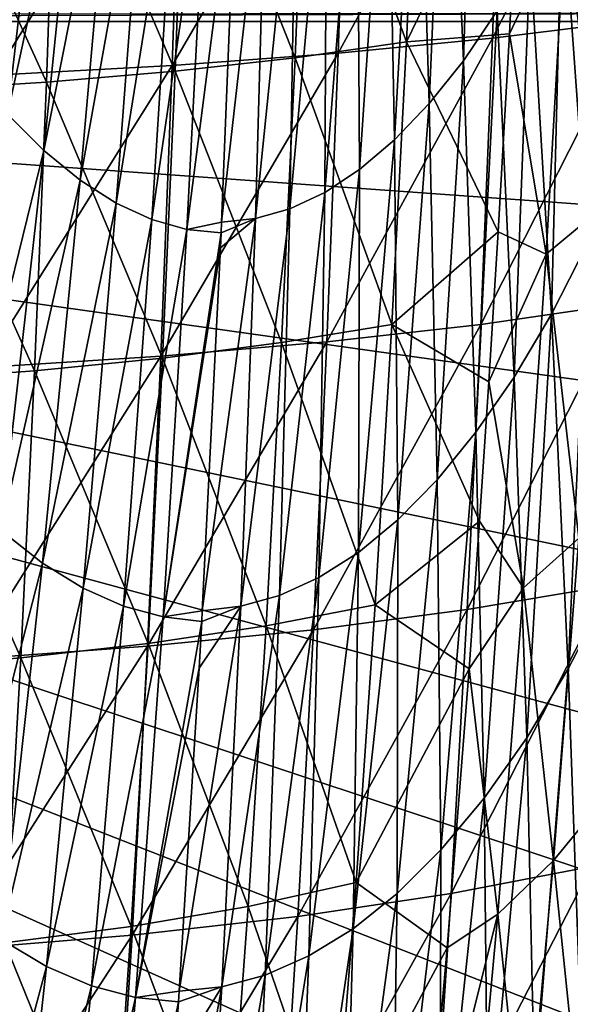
# Model space of a CAD drawing. Header units: millimetres. Extents: x 0 to 99, y -177 to 177.
# Tile 58 of 192: x 73 to 85, y -84 to -62. Entities that reach past the tile are written whole.
import ezdxf

# ---------------------------------------------------------------- set-up
doc = ezdxf.new("R2010")
doc.units = ezdxf.units.MM
doc.header["$LTSCALE"] = 26.699852
for name, color, linetype in [('11', 7, 'CONTINUOUS'), ('12', 7, 'CONTINUOUS'), ('13', 7, 'CONTINUOUS'), ('15', 7, 'CONTINUOUS'), ('17', 7, 'CONTINUOUS'), ('22', 7, 'CONTINUOUS'), ('26', 7, 'CONTINUOUS')]:
    doc.layers.add(name, color=color, linetype=linetype)

msp = doc.modelspace()

# ---------------------------------------------------------------- linework, layer by layer
at = {"layer": '11', "color": 253, "linetype": 'Continuous', "true_color": 0x9ca8ab}
for points in [[(82.489, -54.202, 91.746), (82.204, -63.372, 92.02), (81.849, -55.167, 89.286), (82.489, -54.202, 91.746)], [(82.941, -62.284, 94.855), (82.204, -63.372, 92.02), (82.489, -54.202, 91.746), (82.941, -62.284, 94.855)], [(81.849, -55.167, 89.286), (81.454, -64.312, 89.147), (81.198, -56.002, 86.794), (81.849, -55.167, 89.286)], [(82.204, -63.372, 92.02), (81.454, -64.312, 89.147), (81.849, -55.167, 89.286), (82.204, -63.372, 92.02)], [(81.198, -56.002, 86.794), (80.697, -65.105, 86.252), (80.54, -56.708, 84.284), (81.198, -56.002, 86.794)], [(81.454, -64.312, 89.147), (80.697, -65.105, 86.252), (81.198, -56.002, 86.794), (81.454, -64.312, 89.147)], [(80.54, -56.708, 84.284), (79.934, -65.752, 83.35), (79.879, -57.286, 81.768), (80.54, -56.708, 84.284)], [(80.697, -65.105, 86.252), (79.934, -65.752, 83.35), (80.54, -56.708, 84.284), (80.697, -65.105, 86.252)], [(79.934, -65.752, 83.35), (79.172, -66.254, 80.458), (79.879, -57.286, 81.768), (79.934, -65.752, 83.35)], [(79.879, -57.286, 81.768), (79.172, -66.254, 80.458), (79.217, -57.735, 79.259), (79.879, -57.286, 81.768)], [(79.172, -66.254, 80.458), (78.413, -66.611, 77.59), (79.217, -57.735, 79.259), (79.172, -66.254, 80.458)], [(79.217, -57.735, 79.259), (78.413, -66.611, 77.59), (78.557, -58.056, 76.77), (79.217, -57.735, 79.259)], [(78.413, -66.611, 77.59), (77.661, -66.825, 74.764), (78.557, -58.056, 76.77), (78.413, -66.611, 77.59)], [(78.557, -58.056, 76.77), (77.661, -66.825, 74.764), (77.904, -58.248, 74.315), (78.557, -58.056, 76.77)], [(85.037, -58.123, 102.973), (84.915, -67.373, 104.186), (84.361, -59.659, 100.346), (85.037, -58.123, 102.973)], [(77.661, -66.825, 74.764), (76.92, -66.905, 71.994), (77.904, -58.248, 74.315), (77.661, -66.825, 74.764)], [(77.904, -58.248, 74.315), (76.92, -66.905, 71.994), (77.251, -58.567, 71.908), (77.904, -58.248, 74.315)], [(84.361, -59.659, 100.346), (84.125, -68.918, 101.123), (83.661, -61.046, 97.635), (84.361, -59.659, 100.346)], [(84.915, -67.373, 104.186), (84.125, -68.918, 101.123), (84.361, -59.659, 100.346), (84.915, -67.373, 104.186)], [(83.661, -61.046, 97.635), (83.311, -70.294, 97.978), (82.941, -62.284, 94.855), (83.661, -61.046, 97.635)], [(84.125, -68.918, 101.123), (83.311, -70.294, 97.978), (83.661, -61.046, 97.635), (84.125, -68.918, 101.123)], [(82.941, -62.284, 94.855), (82.478, -71.5, 94.769), (82.204, -63.372, 92.02), (82.941, -62.284, 94.855)], [(83.311, -70.294, 97.978), (82.478, -71.5, 94.769), (82.941, -62.284, 94.855), (83.311, -70.294, 97.978)], [(82.204, -63.372, 92.02), (81.63, -72.54, 91.515), (81.454, -64.312, 89.147), (82.204, -63.372, 92.02)], [(82.478, -71.5, 94.769), (81.63, -72.54, 91.515), (82.204, -63.372, 92.02), (82.478, -71.5, 94.769)], [(81.454, -64.312, 89.147), (80.772, -73.415, 88.235), (80.697, -65.105, 86.252), (81.454, -64.312, 89.147)], [(81.63, -72.54, 91.515), (80.772, -73.415, 88.235), (81.454, -64.312, 89.147), (81.63, -72.54, 91.515)], [(80.772, -73.415, 88.235), (79.909, -74.127, 84.948), (80.697, -65.105, 86.252), (80.772, -73.415, 88.235)], [(80.697, -65.105, 86.252), (79.909, -74.127, 84.948), (79.934, -65.752, 83.35), (80.697, -65.105, 86.252)], [(79.909, -74.127, 84.948), (79.045, -74.678, 81.672), (79.934, -65.752, 83.35), (79.909, -74.127, 84.948)], [(79.934, -65.752, 83.35), (79.045, -74.678, 81.672), (79.172, -66.254, 80.458), (79.934, -65.752, 83.35)], [(79.045, -74.678, 81.672), (78.187, -75.069, 78.427), (79.172, -66.254, 80.458), (79.045, -74.678, 81.672)], [(79.172, -66.254, 80.458), (78.187, -75.069, 78.427), (78.413, -66.611, 77.59), (79.172, -66.254, 80.458)], [(78.187, -75.069, 78.427), (77.337, -75.303, 75.232), (78.413, -66.611, 77.59), (78.187, -75.069, 78.427)], [(78.413, -66.611, 77.59), (77.337, -75.303, 75.232), (77.661, -66.825, 74.764), (78.413, -66.611, 77.59)], [(77.337, -75.303, 75.232), (76.499, -75.406, 72.104), (77.661, -66.825, 74.764), (77.337, -75.303, 75.232)], [(77.661, -66.825, 74.764), (76.499, -75.406, 72.104), (76.895, -67.467, 72.001), (77.661, -66.825, 74.764)], [(76.909, -67.139, 71.997), (77.661, -66.825, 74.764), (76.895, -67.467, 72.001), (76.909, -67.139, 71.997)], [(76.92, -66.905, 71.994), (77.661, -66.825, 74.764), (76.909, -67.139, 71.997), (76.92, -66.905, 71.994)], [(84.915, -67.373, 104.186), (84.495, -76.675, 104.608), (84.125, -68.918, 101.123), (84.915, -67.373, 104.186)], [(85.374, -74.978, 108.019), (84.495, -76.675, 104.608), (84.915, -67.373, 104.186), (85.374, -74.978, 108.019)], [(84.125, -68.918, 101.123), (83.588, -78.182, 101.101), (83.311, -70.294, 97.978), (84.125, -68.918, 101.123)], [(84.495, -76.675, 104.608), (83.588, -78.182, 101.101), (84.125, -68.918, 101.123), (84.495, -76.675, 104.608)], [(83.311, -70.294, 97.978), (82.659, -79.501, 97.52), (82.478, -71.5, 94.769), (83.311, -70.294, 97.978)], [(83.588, -78.182, 101.101), (82.659, -79.501, 97.52), (83.311, -70.294, 97.978), (83.588, -78.182, 101.101)], [(82.478, -71.5, 94.769), (81.712, -80.635, 93.887), (81.63, -72.54, 91.515), (82.478, -71.5, 94.769)], [(82.659, -79.501, 97.52), (81.712, -80.635, 93.887), (82.478, -71.5, 94.769), (82.659, -79.501, 97.52)], [(81.712, -80.635, 93.887), (80.755, -81.587, 90.225), (81.63, -72.54, 91.515), (81.712, -80.635, 93.887)], [(81.63, -72.54, 91.515), (80.755, -81.587, 90.225), (80.772, -73.415, 88.235), (81.63, -72.54, 91.515)], [(80.755, -81.587, 90.225), (79.792, -82.359, 86.554), (80.772, -73.415, 88.235), (80.755, -81.587, 90.225)], [(80.772, -73.415, 88.235), (79.792, -82.359, 86.554), (79.909, -74.127, 84.948), (80.772, -73.415, 88.235)], [(79.792, -82.359, 86.554), (78.828, -82.955, 82.899), (79.909, -74.127, 84.948), (79.792, -82.359, 86.554)], [(79.909, -74.127, 84.948), (78.828, -82.955, 82.899), (79.045, -74.678, 81.672), (79.909, -74.127, 84.948)], [(78.828, -82.955, 82.899), (77.871, -83.377, 79.279), (79.045, -74.678, 81.672), (78.828, -82.955, 82.899)], [(79.045, -74.678, 81.672), (77.871, -83.377, 79.279), (78.187, -75.069, 78.427), (79.045, -74.678, 81.672)], [(77.871, -83.377, 79.279), (76.924, -83.629, 75.718), (78.187, -75.069, 78.427), (77.871, -83.377, 79.279)], [(78.187, -75.069, 78.427), (76.924, -83.629, 75.718), (77.337, -75.303, 75.232), (78.187, -75.069, 78.427)], [(85.374, -74.978, 108.019), (84.76, -84.268, 108.072), (84.495, -76.675, 104.608), (85.374, -74.978, 108.019)], [(76.924, -83.629, 75.718), (75.991, -83.726, 72.237), (77.337, -75.303, 75.232), (76.924, -83.629, 75.718)], [(77.337, -75.303, 75.232), (75.991, -83.726, 72.237), (76.429, -76.659, 72.123), (77.337, -75.303, 75.232)], [(76.486, -75.638, 72.108), (77.337, -75.303, 75.232), (76.429, -76.659, 72.123), (76.486, -75.638, 72.108)], [(76.499, -75.406, 72.104), (77.337, -75.303, 75.232), (76.486, -75.638, 72.108), (76.499, -75.406, 72.104)], [(84.495, -76.675, 104.608), (83.76, -85.899, 104.209), (83.588, -78.182, 101.101), (84.495, -76.675, 104.608)], [(84.76, -84.268, 108.072), (83.76, -85.899, 104.209), (84.495, -76.675, 104.608), (84.76, -84.268, 108.072)], [(83.588, -78.182, 101.101), (82.736, -87.324, 100.26), (82.659, -79.501, 97.52), (83.588, -78.182, 101.101)], [(83.76, -85.899, 104.209), (82.736, -87.324, 100.26), (83.588, -78.182, 101.101), (83.76, -85.899, 104.209)], [(82.736, -87.324, 100.26), (81.692, -88.545, 96.253), (82.659, -79.501, 97.52), (82.736, -87.324, 100.26)], [(82.659, -79.501, 97.52), (81.692, -88.545, 96.253), (81.712, -80.635, 93.887), (82.659, -79.501, 97.52)], [(81.692, -88.545, 96.253), (80.635, -89.568, 92.213), (81.712, -80.635, 93.887), (81.692, -88.545, 96.253)], [(81.712, -80.635, 93.887), (80.635, -89.568, 92.213), (80.755, -81.587, 90.225), (81.712, -80.635, 93.887)], [(80.635, -89.568, 92.213), (79.572, -90.396, 88.164), (80.755, -81.587, 90.225), (80.635, -89.568, 92.213)], [(80.755, -81.587, 90.225), (79.572, -90.396, 88.164), (79.792, -82.359, 86.554), (80.755, -81.587, 90.225)], [(79.572, -90.396, 88.164), (78.51, -91.033, 84.133), (79.792, -82.359, 86.554), (79.572, -90.396, 88.164)], [(79.792, -82.359, 86.554), (78.51, -91.033, 84.133), (78.828, -82.955, 82.899), (79.792, -82.359, 86.554)], [(78.51, -91.033, 84.133), (77.455, -91.483, 80.144), (78.828, -82.955, 82.899), (78.51, -91.033, 84.133)], [(78.828, -82.955, 82.899), (77.455, -91.483, 80.144), (77.871, -83.377, 79.279), (78.828, -82.955, 82.899)], [(77.455, -91.483, 80.144), (76.412, -91.75, 76.223), (77.871, -83.377, 79.279), (77.455, -91.483, 80.144)], [(77.871, -83.377, 79.279), (76.412, -91.75, 76.223), (76.924, -83.629, 75.718), (77.871, -83.377, 79.279)], [(76.412, -91.75, 76.223), (75.386, -91.86, 72.395), (76.924, -83.629, 75.718), (76.412, -91.75, 76.223)], [(76.924, -83.629, 75.718), (75.386, -91.86, 72.395), (75.881, -85.328, 72.265), (76.924, -83.629, 75.718)], [(75.975, -83.957, 72.241), (76.924, -83.629, 75.718), (75.881, -85.328, 72.265), (75.975, -83.957, 72.241)], [(75.991, -83.726, 72.237), (76.924, -83.629, 75.718), (75.975, -83.957, 72.241), (75.991, -83.726, 72.237)]]:
    msp.add_3dface(points, dxfattribs=at)
at = {"layer": '12', "color": 253, "linetype": 'Continuous', "true_color": 0x9ca8ab}
for points in [[(71.84, -54.426, 52.027), (72.518, -55.394, 54.487), (70.672, -62.508, 49.103), (71.84, -54.426, 52.027)], [(70.672, -62.508, 49.103), (72.518, -55.394, 54.487), (71.454, -63.6, 51.937), (70.672, -62.508, 49.103)], [(72.518, -55.394, 54.487), (73.203, -56.233, 56.981), (71.454, -63.6, 51.937), (72.518, -55.394, 54.487)], [(71.454, -63.6, 51.937), (73.203, -56.233, 56.981), (72.244, -64.543, 54.81), (71.454, -63.6, 51.937)], [(73.203, -56.233, 56.981), (73.891, -56.942, 59.495), (72.244, -64.543, 54.81), (73.203, -56.233, 56.981)], [(72.244, -64.543, 54.81), (73.891, -56.942, 59.495), (73.038, -65.339, 57.707), (72.244, -64.543, 54.81)], [(73.891, -56.942, 59.495), (74.578, -57.521, 62.015), (73.038, -65.339, 57.707), (73.891, -56.942, 59.495)], [(73.038, -65.339, 57.707), (74.578, -57.521, 62.015), (73.831, -65.988, 60.612), (73.038, -65.339, 57.707)], [(74.578, -57.521, 62.015), (75.262, -57.972, 64.53), (73.831, -65.988, 60.612), (74.578, -57.521, 62.015)], [(73.831, -65.988, 60.612), (75.262, -57.972, 64.53), (74.62, -66.491, 63.51), (73.831, -65.988, 60.612)], [(75.262, -57.972, 64.53), (75.938, -58.294, 67.026), (74.62, -66.491, 63.51), (75.262, -57.972, 64.53)], [(74.62, -66.491, 63.51), (75.938, -58.294, 67.026), (75.399, -66.849, 66.384), (74.62, -66.491, 63.51)], [(75.938, -58.294, 67.026), (76.602, -58.487, 69.489), (75.399, -66.849, 66.384), (75.938, -58.294, 67.026)], [(75.399, -66.849, 66.384), (76.602, -58.487, 69.489), (76.163, -67.063, 69.218), (75.399, -66.849, 66.384)], [(76.602, -58.487, 69.489), (77.251, -58.567, 71.908), (76.163, -67.063, 69.218), (76.602, -58.487, 69.489)], [(77.251, -58.567, 71.908), (76.92, -66.905, 71.994), (76.163, -67.063, 69.218), (77.251, -58.567, 71.908)], [(72.244, -64.543, 54.81), (73.038, -65.339, 57.707), (71.207, -72.77, 52.666), (72.244, -64.543, 54.81)], [(71.207, -72.77, 52.666), (73.038, -65.339, 57.707), (72.107, -73.647, 55.947), (71.207, -72.77, 52.666)], [(73.038, -65.339, 57.707), (73.831, -65.988, 60.612), (72.107, -73.647, 55.947), (73.038, -65.339, 57.707)], [(72.107, -73.647, 55.947), (73.831, -65.988, 60.612), (73.006, -74.361, 59.236), (72.107, -73.647, 55.947)], [(73.831, -65.988, 60.612), (74.62, -66.491, 63.51), (73.006, -74.361, 59.236), (73.831, -65.988, 60.612)], [(73.006, -74.361, 59.236), (74.62, -66.491, 63.51), (73.899, -74.913, 62.516), (73.006, -74.361, 59.236)], [(74.62, -66.491, 63.51), (75.399, -66.849, 66.384), (73.899, -74.913, 62.516), (74.62, -66.491, 63.51)], [(73.899, -74.913, 62.516), (75.399, -66.849, 66.384), (74.78, -75.304, 65.767), (73.899, -74.913, 62.516)], [(75.399, -66.849, 66.384), (76.163, -67.063, 69.218), (74.78, -75.304, 65.767), (75.399, -66.849, 66.384)], [(76.92, -66.905, 71.994), (76.909, -67.139, 71.997), (76.163, -67.063, 69.218), (76.92, -66.905, 71.994)], [(74.78, -75.304, 65.767), (76.163, -67.063, 69.218), (75.645, -75.538, 68.97), (74.78, -75.304, 65.767)], [(76.163, -67.063, 69.218), (76.909, -67.139, 71.997), (75.645, -75.538, 68.97), (76.163, -67.063, 69.218)], [(76.909, -67.139, 71.997), (76.895, -67.467, 72.001), (75.645, -75.538, 68.97), (76.909, -67.139, 71.997)], [(76.895, -67.467, 72.001), (76.499, -75.406, 72.104), (75.645, -75.538, 68.97), (76.895, -67.467, 72.001)], [(72.107, -73.647, 55.947), (73.006, -74.361, 59.236), (71.093, -81.816, 54.226), (72.107, -73.647, 55.947)], [(71.093, -81.816, 54.226), (73.006, -74.361, 59.236), (72.096, -82.59, 57.897), (71.093, -81.816, 54.226)], [(73.006, -74.361, 59.236), (73.899, -74.913, 62.516), (72.096, -82.59, 57.897), (73.006, -74.361, 59.236)], [(72.096, -82.59, 57.897), (73.899, -74.913, 62.516), (73.092, -83.187, 61.556), (72.096, -82.59, 57.897)], [(73.899, -74.913, 62.516), (74.78, -75.304, 65.767), (73.092, -83.187, 61.556), (73.899, -74.913, 62.516)], [(73.092, -83.187, 61.556), (74.78, -75.304, 65.767), (74.075, -83.61, 65.181), (73.092, -83.187, 61.556)], [(74.78, -75.304, 65.767), (75.645, -75.538, 68.97), (74.075, -83.61, 65.181), (74.78, -75.304, 65.767)], [(74.075, -83.61, 65.181), (75.645, -75.538, 68.97), (75.039, -83.861, 68.75), (74.075, -83.61, 65.181)], [(75.645, -75.538, 68.97), (76.486, -75.638, 72.108), (75.039, -83.861, 68.75), (75.645, -75.538, 68.97)], [(76.499, -75.406, 72.104), (76.486, -75.638, 72.108), (75.645, -75.538, 68.97), (76.499, -75.406, 72.104)], [(76.486, -75.638, 72.108), (76.429, -76.659, 72.123), (75.039, -83.861, 68.75), (76.486, -75.638, 72.108)], [(76.429, -76.659, 72.123), (75.991, -83.726, 72.237), (75.039, -83.861, 68.75), (76.429, -76.659, 72.123)], [(72.096, -82.59, 57.897), (73.092, -83.187, 61.556), (71.097, -90.624, 56.605), (72.096, -82.59, 57.897)], [(71.097, -90.624, 56.605), (73.092, -83.187, 61.556), (72.195, -91.262, 60.639), (71.097, -90.624, 56.605)], [(73.092, -83.187, 61.556), (74.075, -83.61, 65.181), (72.195, -91.262, 60.639), (73.092, -83.187, 61.556)], [(72.195, -91.262, 60.639), (74.075, -83.61, 65.181), (73.278, -91.713, 64.633), (72.195, -91.262, 60.639)], [(74.075, -83.61, 65.181), (75.039, -83.861, 68.75), (73.278, -91.713, 64.633), (74.075, -83.61, 65.181)], [(75.991, -83.726, 72.237), (75.975, -83.957, 72.241), (75.039, -83.861, 68.75), (75.991, -83.726, 72.237)], [(73.278, -91.713, 64.633), (75.039, -83.861, 68.75), (74.338, -91.98, 68.561), (73.278, -91.713, 64.633)], [(75.039, -83.861, 68.75), (75.975, -83.957, 72.241), (74.338, -91.98, 68.561), (75.039, -83.861, 68.75)], [(75.975, -83.957, 72.241), (75.881, -85.328, 72.265), (74.338, -91.98, 68.561), (75.975, -83.957, 72.241)]]:
    msp.add_3dface(points, dxfattribs=at)
at = {"layer": '13', "color": 253, "linetype": 'Continuous', "true_color": 0x9ca8ab}
for points in [[(83.057, -56.605, 225.385), (82.84, -62.878, 224.438), (86.192, -56.278, 222.286), (83.057, -56.605, 225.385)], [(86.192, -56.278, 222.286), (82.84, -62.878, 224.438), (85.958, -62.494, 221.333), (86.192, -56.278, 222.286)], [(79.676, -56.884, 228.223), (79.467, -63.206, 227.277), (83.057, -56.605, 225.385), (79.676, -56.884, 228.223)], [(83.057, -56.605, 225.385), (79.467, -63.206, 227.277), (82.84, -62.878, 224.438), (83.057, -56.605, 225.385)], [(76.049, -57.116, 230.801), (75.841, -63.477, 229.85), (79.676, -56.884, 228.223), (76.049, -57.116, 230.801)], [(79.676, -56.884, 228.223), (75.841, -63.477, 229.85), (79.467, -63.206, 227.277), (79.676, -56.884, 228.223)], [(72.176, -57.301, 233.118), (71.961, -63.692, 232.158), (76.049, -57.116, 230.801), (72.176, -57.301, 233.118)], [(76.049, -57.116, 230.801), (71.961, -63.692, 232.158), (75.841, -63.477, 229.85), (76.049, -57.116, 230.801)], [(82.84, -62.878, 224.438), (82.584, -69.139, 223.334), (85.958, -62.494, 221.333), (82.84, -62.878, 224.438)], [(85.958, -62.494, 221.333), (82.584, -69.139, 223.334), (85.685, -68.691, 220.225), (85.958, -62.494, 221.333)], [(79.467, -63.206, 227.277), (79.22, -69.52, 226.172), (82.84, -62.878, 224.438), (79.467, -63.206, 227.277)], [(82.84, -62.878, 224.438), (79.22, -69.52, 226.172), (82.584, -69.139, 223.334), (82.84, -62.878, 224.438)], [(75.841, -63.477, 229.85), (75.594, -69.833, 228.74), (79.467, -63.206, 227.277), (75.841, -63.477, 229.85)], [(79.467, -63.206, 227.277), (75.594, -69.833, 228.74), (79.22, -69.52, 226.172), (79.467, -63.206, 227.277)], [(71.961, -63.692, 232.158), (71.706, -70.08, 231.037), (75.841, -63.477, 229.85), (71.961, -63.692, 232.158)], [(75.841, -63.477, 229.85), (71.706, -70.08, 231.037), (75.594, -69.833, 228.74), (75.841, -63.477, 229.85)], [(82.584, -69.139, 223.334), (82.284, -75.379, 222.058), (85.685, -68.691, 220.225), (82.584, -69.139, 223.334)], [(85.685, -68.691, 220.225), (82.284, -75.379, 222.058), (85.368, -74.862, 218.948), (85.685, -68.691, 220.225)], [(79.22, -69.52, 226.172), (78.929, -75.818, 224.893), (82.584, -69.139, 223.334), (79.22, -69.52, 226.172)], [(82.584, -69.139, 223.334), (78.929, -75.818, 224.893), (82.284, -75.379, 222.058), (82.584, -69.139, 223.334)], [(75.594, -69.833, 228.74), (75.303, -76.178, 227.453), (79.22, -69.52, 226.172), (75.594, -69.833, 228.74)], [(79.22, -69.52, 226.172), (75.303, -76.178, 227.453), (78.929, -75.818, 224.893), (79.22, -69.52, 226.172)], [(71.706, -70.08, 231.037), (71.407, -76.459, 229.737), (75.594, -69.833, 228.74), (71.706, -70.08, 231.037)], [(75.594, -69.833, 228.74), (71.407, -76.459, 229.737), (75.303, -76.178, 227.453), (75.594, -69.833, 228.74)], [(82.284, -75.379, 222.058), (81.935, -81.59, 220.592), (85.368, -74.862, 218.948), (82.284, -75.379, 222.058)], [(85.368, -74.862, 218.948), (81.935, -81.59, 220.592), (85.001, -80.995, 217.483), (85.368, -74.862, 218.948)], [(78.929, -75.818, 224.893), (78.589, -82.092, 223.421), (82.284, -75.379, 222.058), (78.929, -75.818, 224.893)], [(82.284, -75.379, 222.058), (78.589, -82.092, 223.421), (81.935, -81.59, 220.592), (82.284, -75.379, 222.058)], [(75.303, -76.178, 227.453), (74.963, -82.502, 225.97), (78.929, -75.818, 224.893), (75.303, -76.178, 227.453)], [(78.929, -75.818, 224.893), (74.963, -82.502, 225.97), (78.589, -82.092, 223.421), (78.929, -75.818, 224.893)], [(71.407, -76.459, 229.737), (71.057, -82.82, 228.24), (75.303, -76.178, 227.453), (71.407, -76.459, 229.737)], [(75.303, -76.178, 227.453), (71.057, -82.82, 228.24), (74.963, -82.502, 225.97), (75.303, -76.178, 227.453)], [(81.935, -81.59, 220.592), (81.532, -87.759, 218.917), (85.001, -80.995, 217.483), (81.935, -81.59, 220.592)], [(85.001, -80.995, 217.483), (81.532, -87.759, 218.917), (84.581, -87.08, 215.814), (85.001, -80.995, 217.483)], [(78.589, -82.092, 223.421), (78.193, -88.331, 221.736), (81.935, -81.59, 220.592), (78.589, -82.092, 223.421)], [(81.935, -81.59, 220.592), (78.193, -88.331, 221.736), (81.532, -87.759, 218.917), (81.935, -81.59, 220.592)], [(74.963, -82.502, 225.97), (74.566, -88.796, 224.273), (78.589, -82.092, 223.421), (74.963, -82.502, 225.97)], [(78.589, -82.092, 223.421), (74.566, -88.796, 224.273), (78.193, -88.331, 221.736), (78.589, -82.092, 223.421)], [(71.057, -82.82, 228.24), (70.65, -89.154, 226.526), (74.963, -82.502, 225.97), (71.057, -82.82, 228.24)], [(74.963, -82.502, 225.97), (70.65, -89.154, 226.526), (74.566, -88.796, 224.273), (74.963, -82.502, 225.97)]]:
    msp.add_3dface(points, dxfattribs=at)
at = {"layer": '15', "color": 253, "linetype": 'Continuous', "true_color": 0x9ca8ab}
for points in [[(83.208, -62.783, 213.5), (83.461, -57.804, 214.284), (84.436, -60.193, 212.291), (83.208, -62.783, 213.5)], [(85.203, -66.615, 208.952), (84.436, -60.193, 212.291), (85.619, -59.301, 210.278), (85.203, -66.615, 208.952)], [(84.01, -67.607, 210.979), (83.208, -62.783, 213.5), (84.436, -60.193, 212.291), (84.01, -67.607, 210.979)], [(84.01, -67.607, 210.979), (84.436, -60.193, 212.291), (85.203, -66.615, 208.952), (84.01, -67.607, 210.979)], [(82.961, -67.117, 212.731), (83.208, -62.783, 213.5), (84.01, -67.607, 210.979), (82.961, -67.117, 212.731)], [(84.722, -73.814, 207.389), (84.01, -67.607, 210.979), (85.203, -66.615, 208.952), (84.722, -73.814, 207.389)], [(82.758, -70.395, 212.091), (82.961, -67.117, 212.731), (84.01, -67.607, 210.979), (82.758, -70.395, 212.091)], [(83.517, -74.9, 209.428), (82.758, -70.395, 212.091), (84.01, -67.607, 210.979), (83.517, -74.9, 209.428)], [(83.517, -74.9, 209.428), (84.01, -67.607, 210.979), (84.722, -73.814, 207.389), (83.517, -74.9, 209.428)], [(82.555, -73.441, 211.448), (82.758, -70.395, 212.091), (83.517, -74.9, 209.428), (82.555, -73.441, 211.448)], [(82.326, -76.676, 210.71), (82.555, -73.441, 211.448), (83.517, -74.9, 209.428), (82.326, -76.676, 210.71)], [(84.171, -80.867, 205.572), (83.517, -74.9, 209.428), (84.722, -73.814, 207.389), (84.171, -80.867, 205.572)], [(84.171, -80.867, 205.572), (84.722, -73.814, 207.389), (85.335, -79.448, 203.109), (84.171, -80.867, 205.572)], [(82.954, -82.042, 207.621), (82.326, -76.676, 210.71), (83.517, -74.9, 209.428), (82.954, -82.042, 207.621)], [(82.954, -82.042, 207.621), (83.517, -74.9, 209.428), (84.171, -80.867, 205.572), (82.954, -82.042, 207.621)], [(81.848, -82.773, 209.155), (82.326, -76.676, 210.71), (82.954, -82.042, 207.621), (81.848, -82.773, 209.155)], [(84.727, -86.223, 201.015), (84.171, -80.867, 205.572), (85.335, -79.448, 203.109), (84.727, -86.223, 201.015)], [(83.548, -87.748, 203.484), (82.954, -82.042, 207.621), (84.171, -80.867, 205.572), (83.548, -87.748, 203.484)], [(83.548, -87.748, 203.484), (84.171, -80.867, 205.572), (84.727, -86.223, 201.015), (83.548, -87.748, 203.484)], [(81.343, -88.464, 207.489), (81.848, -82.773, 209.155), (82.954, -82.042, 207.621), (81.343, -88.464, 207.489)], [(82.317, -89.006, 205.54), (81.343, -88.464, 207.489), (82.954, -82.042, 207.621), (82.317, -89.006, 205.54)], [(82.317, -89.006, 205.54), (82.954, -82.042, 207.621), (83.548, -87.748, 203.484), (82.317, -89.006, 205.54)]]:
    msp.add_3dface(points, dxfattribs=at)
at = {"layer": '17', "color": 253, "linetype": 'Continuous', "true_color": 0x9ca8ab}
for points in [[(80.962, -62.96, 216.211), (78.777, -57.045, 219.65), (81.239, -56.747, 217.164), (80.962, -62.96, 216.211)], [(83.461, -57.804, 214.284), (80.962, -62.96, 216.211), (81.239, -56.747, 217.164), (83.461, -57.804, 214.284)], [(78.525, -63.307, 218.69), (76.135, -57.297, 221.947), (78.777, -57.045, 219.65), (78.525, -63.307, 218.69)], [(78.525, -63.307, 218.69), (78.777, -57.045, 219.65), (80.962, -62.96, 216.211), (78.525, -63.307, 218.69)], [(75.904, -63.6, 220.977), (73.307, -57.504, 224.061), (76.135, -57.297, 221.947), (75.904, -63.6, 220.977)], [(75.904, -63.6, 220.977), (76.135, -57.297, 221.947), (78.525, -63.307, 218.69), (75.904, -63.6, 220.977)], [(70.078, -64.031, 225), (70.286, -57.667, 225.996), (73.091, -63.841, 223.08), (70.078, -64.031, 225)], [(73.091, -63.841, 223.08), (70.286, -57.667, 225.996), (73.307, -57.504, 224.061), (73.091, -63.841, 223.08)], [(73.091, -63.841, 223.08), (73.307, -57.504, 224.061), (75.904, -63.6, 220.977), (73.091, -63.841, 223.08)], [(83.461, -57.804, 214.284), (83.208, -62.783, 213.5), (80.962, -62.96, 216.211), (83.461, -57.804, 214.284)], [(83.208, -62.783, 213.5), (82.961, -67.117, 212.731), (80.962, -62.96, 216.211), (83.208, -62.783, 213.5)], [(80.642, -69.139, 215.102), (78.525, -63.307, 218.69), (80.962, -62.96, 216.211), (80.642, -69.139, 215.102)], [(82.961, -67.117, 212.731), (80.642, -69.139, 215.102), (80.962, -62.96, 216.211), (82.961, -67.117, 212.731)], [(78.232, -69.539, 217.571), (75.904, -63.6, 220.977), (78.525, -63.307, 218.69), (78.232, -69.539, 217.571)], [(78.232, -69.539, 217.571), (78.525, -63.307, 218.69), (80.642, -69.139, 215.102), (78.232, -69.539, 217.571)], [(75.632, -69.877, 219.847), (73.091, -63.841, 223.08), (75.904, -63.6, 220.977), (75.632, -69.877, 219.847)], [(75.632, -69.877, 219.847), (75.904, -63.6, 220.977), (78.232, -69.539, 217.571), (75.632, -69.877, 219.847)], [(72.835, -70.155, 221.935), (70.078, -64.031, 225), (73.091, -63.841, 223.08), (72.835, -70.155, 221.935)], [(72.835, -70.155, 221.935), (73.091, -63.841, 223.08), (75.632, -69.877, 219.847), (72.835, -70.155, 221.935)], [(69.831, -70.373, 223.841), (70.078, -64.031, 225), (72.835, -70.155, 221.935), (69.831, -70.373, 223.841)], [(82.961, -67.117, 212.731), (82.758, -70.395, 212.091), (80.642, -69.139, 215.102), (82.961, -67.117, 212.731)], [(80.276, -75.273, 213.82), (78.232, -69.539, 217.571), (80.642, -69.139, 215.102), (80.276, -75.273, 213.82)], [(82.555, -73.441, 211.448), (80.276, -75.273, 213.82), (80.642, -69.139, 215.102), (82.555, -73.441, 211.448)], [(82.758, -70.395, 212.091), (82.555, -73.441, 211.448), (80.642, -69.139, 215.102), (82.758, -70.395, 212.091)], [(77.893, -75.731, 216.277), (75.632, -69.877, 219.847), (78.232, -69.539, 217.571), (77.893, -75.731, 216.277)], [(77.893, -75.731, 216.277), (78.232, -69.539, 217.571), (80.276, -75.273, 213.82), (77.893, -75.731, 216.277)], [(75.315, -76.118, 218.538), (72.835, -70.155, 221.935), (75.632, -69.877, 219.847), (75.315, -76.118, 218.538)], [(75.315, -76.118, 218.538), (75.632, -69.877, 219.847), (77.893, -75.731, 216.277), (75.315, -76.118, 218.538)], [(72.534, -76.435, 220.611), (69.831, -70.373, 223.841), (72.835, -70.155, 221.935), (72.534, -76.435, 220.611)], [(72.534, -76.435, 220.611), (72.835, -70.155, 221.935), (75.315, -76.118, 218.538), (72.534, -76.435, 220.611)], [(69.539, -76.685, 222.499), (69.831, -70.373, 223.841), (72.534, -76.435, 220.611), (69.539, -76.685, 222.499)], [(82.555, -73.441, 211.448), (82.326, -76.676, 210.71), (80.276, -75.273, 213.82), (82.555, -73.441, 211.448)], [(79.858, -81.35, 212.348), (77.893, -75.731, 216.277), (80.276, -75.273, 213.82), (79.858, -81.35, 212.348)], [(82.326, -76.676, 210.71), (79.858, -81.35, 212.348), (80.276, -75.273, 213.82), (82.326, -76.676, 210.71)], [(77.503, -81.87, 214.789), (75.315, -76.118, 218.538), (77.893, -75.731, 216.277), (77.503, -81.87, 214.789)], [(77.503, -81.87, 214.789), (77.893, -75.731, 216.277), (79.858, -81.35, 212.348), (77.503, -81.87, 214.789)], [(74.947, -82.31, 217.032), (72.534, -76.435, 220.611), (75.315, -76.118, 218.538), (74.947, -82.31, 217.032)], [(74.947, -82.31, 217.032), (75.315, -76.118, 218.538), (77.503, -81.87, 214.789), (74.947, -82.31, 217.032)], [(72.181, -82.67, 219.086), (69.539, -76.685, 222.499), (72.534, -76.435, 220.611), (72.181, -82.67, 219.086)], [(72.181, -82.67, 219.086), (72.534, -76.435, 220.611), (74.947, -82.31, 217.032), (72.181, -82.67, 219.086)], [(82.326, -76.676, 210.71), (81.848, -82.773, 209.155), (79.858, -81.35, 212.348), (82.326, -76.676, 210.71)], [(79.384, -87.357, 210.668), (77.503, -81.87, 214.789), (79.858, -81.35, 212.348), (79.384, -87.357, 210.668)], [(81.848, -82.773, 209.155), (79.384, -87.357, 210.668), (79.858, -81.35, 212.348), (81.848, -82.773, 209.155)], [(77.056, -87.945, 213.088), (74.947, -82.31, 217.032), (77.503, -81.87, 214.789), (77.056, -87.945, 213.088)], [(77.056, -87.945, 213.088), (77.503, -81.87, 214.789), (79.384, -87.357, 210.668), (77.056, -87.945, 213.088)], [(74.522, -88.441, 215.309), (72.181, -82.67, 219.086), (74.947, -82.31, 217.032), (74.522, -88.441, 215.309)], [(74.522, -88.441, 215.309), (74.947, -82.31, 217.032), (77.056, -87.945, 213.088), (74.522, -88.441, 215.309)], [(71.771, -88.848, 217.342), (72.181, -82.67, 219.086), (74.522, -88.441, 215.309), (71.771, -88.848, 217.342)], [(81.848, -82.773, 209.155), (81.343, -88.464, 207.489), (79.384, -87.357, 210.668), (81.848, -82.773, 209.155)]]:
    msp.add_3dface(points, dxfattribs=at)
at = {"layer": '22', "color": 253, "linetype": 'Continuous', "true_color": 0x9ca8ab}
for points in [[(89.445, -62.517, 189.411), (29.005, -62.517, -36.155), (89.13, -66.825, 188.234), (89.445, -62.517, 189.411)], [(89.13, -66.825, 188.234), (29.005, -62.517, -36.155), (88.801, -70.932, 187.008), (89.13, -66.825, 188.234)], [(88.801, -70.932, 187.008), (29.005, -62.517, -36.155), (88.46, -74.839, 185.734), (88.801, -70.932, 187.008)], [(88.46, -74.839, 185.734), (29.005, -62.517, -36.155), (88.104, -78.535, 184.406), (88.46, -74.839, 185.734)], [(88.104, -78.535, 184.406), (29.005, -62.517, -36.155), (87.735, -82.033, 183.031), (88.104, -78.535, 184.406)], [(87.735, -82.033, 183.031), (29.005, -62.517, -36.155), (87.357, -85.365, 181.618), (87.735, -82.033, 183.031)], [(87.357, -85.365, 181.618), (29.005, -62.517, -36.155), (86.968, -88.526, 180.167), (87.357, -85.365, 181.618)], [(86.968, -88.526, 180.167), (29.005, -62.517, -36.155), (86.569, -91.522, 178.678), (86.968, -88.526, 180.167)], [(86.569, -91.522, 178.678), (29.005, -62.517, -36.155), (85.746, -97.093, 175.607), (86.569, -91.522, 178.678)], [(85.746, -97.093, 175.607), (29.005, -62.517, -36.155), (84.891, -102.127, 172.415), (85.746, -97.093, 175.607)], [(84.891, -102.127, 172.415), (29.005, -62.517, -36.155), (84.005, -106.68, 169.11), (84.891, -102.127, 172.415)], [(84.005, -106.68, 169.11), (29.005, -62.517, -36.155), (83.09, -110.812, 165.694), (84.005, -106.68, 169.11)], [(83.09, -110.812, 165.694), (29.005, -62.517, -36.155), (82.143, -114.56, 162.16), (83.09, -110.812, 165.694)], [(82.143, -114.56, 162.16), (29.005, -62.517, -36.155), (81.163, -117.962, 158.501), (82.143, -114.56, 162.16)], [(81.163, -117.962, 158.501), (29.005, -62.517, -36.155), (80.136, -121.083, 154.668), (81.163, -117.962, 158.501)], [(80.136, -121.083, 154.668), (29.005, -62.517, -36.155), (79.04, -123.97, 150.581), (80.136, -121.083, 154.668)], [(79.04, -123.97, 150.581), (29.005, -62.517, -36.155), (77.856, -126.675, 146.159), (79.04, -123.97, 150.581)], [(77.856, -126.675, 146.159), (29.005, -62.517, -36.155), (76.531, -129.27, 141.216), (77.856, -126.675, 146.159)], [(76.531, -129.27, 141.216), (29.005, -62.517, -36.155), (75.042, -131.754, 135.657), (76.531, -129.27, 141.216)], [(75.042, -131.754, 135.657), (29.005, -62.517, -36.155), (74.228, -132.961, 132.62), (75.042, -131.754, 135.657)], [(74.228, -132.961, 132.62), (29.005, -62.517, -36.155), (73.365, -134.125, 129.401), (74.228, -132.961, 132.62)], [(73.365, -134.125, 129.401), (29.005, -62.517, -36.155), (72.453, -135.237, 125.994), (73.365, -134.125, 129.401)]]:
    msp.add_3dface(points, dxfattribs=at)
at = {"layer": '26', "color": 253, "linetype": 'Continuous', "true_color": 0x9ca8ab}
for points in [[(28.998, -62.404, -36.188), (29.005, -62.517, -36.155), (89.464, -62.336, 189.462), (28.998, -62.404, -36.188)], [(29.005, -62.517, -36.155), (89.445, -62.517, 189.411), (89.464, -62.336, 189.462), (29.005, -62.517, -36.155)]]:
    msp.add_3dface(points, dxfattribs=at)

doc.saveas('drawing.dxf')
